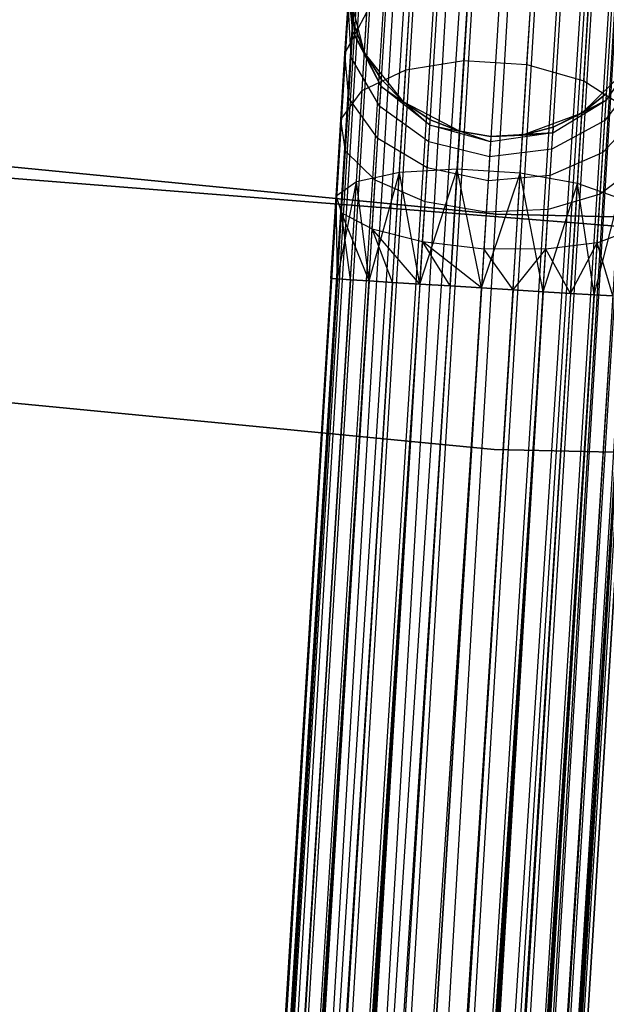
# Model space of a CAD drawing. Extents: x -189 to 189, y -189 to 189.
# Tile 86 of 256: x -6.86 to -2.99, y -67.06 to -60.56. Entities that reach past the tile are written whole.
import ezdxf

# ---------------------------------------------------------------- set-up
doc = ezdxf.new("R2010")
doc.units = 0
doc.header["$LTSCALE"] = 25.4
doc.layers.get('0').update_dxf_attribs({"linetype": 'CONTINUOUS'})

# ---------------------------------------------------------------- blocks, each defined once
blk = doc.blocks.new('CAMELEON-KENAI-C-12244_STL')
at = {"color": 0}
for p, q in [((-11.3337, -168.1087, -9.3955), (-3.6237, -43.1046, -9.3955)), ((-11.3337, -168.1087, -9.3955), (-3.6237, -43.1046, -9.3955)), ((-11.3337, -168.1087, -9.3955), (-3.5803, -43.1073, -9.191)), ((-11.3337, -168.1087, -9.3955), (-3.5803, -43.1073, -9.191)), ((-11.2903, -168.1114, -9.809), (-3.6237, -43.1046, -9.6045)), ((-11.2903, -168.1114, -9.809), (-3.6237, -43.1046, -9.3955)), ((-11.2903, -168.1114, -9.809), (-3.6237, -43.1046, -9.6045)), ((-11.2903, -168.1114, -9.809), (-3.6237, -43.1046, -9.3955)), ((-11.2903, -168.1114, -9.809), (-3.5803, -43.1073, -9.809)), ((-11.2903, -168.1114, -9.809), (-3.5803, -43.1073, -9.809)), ((-11.2055, -168.1166, -9), (-3.5803, -43.1073, -9.191)), ((-11.2055, -168.1166, -9), (-3.5803, -43.1073, -9.191)), ((-11.2055, -168.1166, -9), (-3.4955, -43.1125, -9)), ((-11.2055, -168.1166, -9), (-3.4955, -43.1125, -9)), ((-3.3728, -43.1201, -8.8309), (-11.2055, -168.1166, -9)), ((-3.3728, -43.1201, -8.8309), (-11.2055, -168.1166, -9)), ((-11.0828, -168.1242, -10.1691), (-3.5803, -43.1073, -9.809)), ((-11.0828, -168.1242, -10.1691), (-3.5803, -43.1073, -9.809)), ((-11.0828, -168.1242, -10.1691), (-3.4955, -43.1125, -10)), ((-11.0828, -168.1242, -10.1691), (-3.4955, -43.1125, -10)), ((-11.0828, -168.1242, -10.1691), (-3.3728, -43.1201, -10.1691)), ((-11.0828, -168.1242, -10.1691), (-3.3728, -43.1201, -10.1691)), ((-10.747, -168.1449, -10.4135), (-3.3728, -43.1201, -10.1691)), ((-10.747, -168.1449, -10.4135), (-3.3728, -43.1201, -10.1691)), ((-3.2178, -43.1297, -8.691), (-11.2055, -168.1166, -9)), ((-3.2178, -43.1297, -8.691), (-11.2055, -168.1166, -9)), ((-10.9277, -168.1338, -8.691), (-3.2178, -43.1297, -8.691)), ((-10.9277, -168.1338, -8.691), (-3.2178, -43.1297, -8.691)), ((-3.0371, -43.1408, -8.5864), (-10.9277, -168.1338, -8.691)), ((-3.0371, -43.1408, -8.5864), (-10.9277, -168.1338, -8.691)), ((-2.8386, -43.153, -8.5219), (-10.9277, -168.1338, -8.691)), ((-2.8386, -43.153, -8.5219), (-10.9277, -168.1338, -8.691)), ((-10.747, -168.1449, -10.4135), (-3.2178, -43.1297, -10.309)), ((-10.747, -168.1449, -10.4135), (-3.2178, -43.1297, -10.309)), ((-10.747, -168.1449, -10.4135), (-3.0371, -43.1408, -10.4135)), ((-10.747, -168.1449, -10.4135), (-3.0371, -43.1408, -10.4135)), ((-2.8386, -43.153, -8.5219), (-10.5486, -168.1572, -8.5219)), ((-2.8386, -43.153, -8.5219), (-10.5486, -168.1572, -8.5219)), ((-3.0371, -43.1408, -10.4135), (-10.3411, -168.1699, -10.5)), ((-3.0371, -43.1408, -10.4135), (-10.3411, -168.1699, -10.5)), ((-2.8386, -43.153, -10.4781), (-10.3411, -168.1699, -10.5)), ((-2.8386, -43.153, -10.4781), (-10.3411, -168.1699, -10.5)), ((-2.6311, -43.1658, -8.5), (-10.3411, -168.1699, -8.5)), ((-2.6311, -43.1658, -8.5), (-10.3411, -168.1699, -8.5)), ((-2.6311, -43.1658, -10.5), (-10.3411, -168.1699, -10.5)), ((-2.6311, -43.1658, -10.5), (-10.3411, -168.1699, -10.5)), ((-10.1336, -168.1827, -8.5219), (-2.4236, -43.1786, -8.5219)), ((-10.1336, -168.1827, -8.5219), (-2.4236, -43.1786, -8.5219)), ((-2.2251, -43.1909, -8.5864), (-10.1336, -168.1827, -8.5219)), ((-2.2251, -43.1909, -8.5864), (-10.1336, -168.1827, -8.5219)), ((-2.6311, -43.1658, -10.5), (-9.9351, -168.195, -10.4135)), ((-2.6311, -43.1658, -10.5), (-9.9351, -168.195, -10.4135)), ((-2.4236, -43.1786, -10.4781), (-9.9351, -168.195, -10.4135)), ((-2.4236, -43.1786, -10.4781), (-9.9351, -168.195, -10.4135)), ((-9.9351, -168.195, -10.4135), (-2.2251, -43.1909, -10.4135)), ((-9.9351, -168.195, -10.4135), (-2.2251, -43.1909, -10.4135)), ((-2.0444, -43.202, -8.691), (-10.1336, -168.1827, -8.5219)), ((-2.0444, -43.202, -8.691), (-10.1336, -168.1827, -8.5219)), ((-9.9351, -168.195, -10.4135), (-2.0444, -43.202, -10.309)), ((-9.9351, -168.195, -10.4135), (-2.0444, -43.202, -10.309)), ((-2.0444, -43.202, -8.691), (-9.7544, -168.2061, -8.691)), ((-2.0444, -43.202, -8.691), (-9.7544, -168.2061, -8.691)), ((-1.8894, -43.2116, -8.8309), (-9.7544, -168.2061, -8.691)), ((-1.8894, -43.2116, -8.8309), (-9.7544, -168.2061, -8.691)), ((-9.5993, -168.2157, -10.1691), (-2.0444, -43.202, -10.309)), ((-9.5993, -168.2157, -10.1691), (-2.0444, -43.202, -10.309)), ((-9.5993, -168.2157, -10.1691), (-1.8894, -43.2116, -10.1691)), ((-9.5993, -168.2157, -10.1691), (-1.8894, -43.2116, -10.1691)), ((-1.8894, -43.2116, -8.8309), (-9.4767, -168.2233, -9)), ((-1.8894, -43.2116, -8.8309), (-9.4767, -168.2233, -9)), ((-1.7667, -43.2192, -9), (-9.4767, -168.2233, -9)), ((-1.7667, -43.2192, -9), (-9.4767, -168.2233, -9)), ((-9.4767, -168.2233, -9), (-1.6818, -43.2244, -9.191)), ((-9.4767, -168.2233, -9), (-1.6818, -43.2244, -9.191)), ((-9.4767, -168.2233, -9), (-1.6385, -43.2271, -9.3955)), ((-9.4767, -168.2233, -9), (-1.6385, -43.2271, -9.3955)), ((-9.3918, -168.2285, -9.809), (-1.8894, -43.2116, -10.1691)), ((-9.3918, -168.2285, -9.809), (-1.8894, -43.2116, -10.1691)), ((-9.3918, -168.2285, -9.809), (-1.7667, -43.2192, -10)), ((-9.3918, -168.2285, -9.809), (-1.7667, -43.2192, -10)), ((-9.3918, -168.2285, -9.809), (-1.6818, -43.2244, -9.809)), ((-9.3918, -168.2285, -9.809), (-1.6818, -43.2244, -9.809)), ((-9.3484, -168.2312, -9.3955), (-1.6818, -43.2244, -9.809)), ((-9.3484, -168.2312, -9.3955), (-1.6818, -43.2244, -9.809)), ((-9.3484, -168.2312, -9.3955), (-1.6385, -43.2271, -9.3955)), ((-9.3484, -168.2312, -9.3955), (-1.6385, -43.2271, -9.6045)), ((-9.3484, -168.2312, -9.3955), (-1.6385, -43.2271, -9.3955)), ((-9.3484, -168.2312, -9.3955), (-1.6385, -43.2271, -9.6045)), ((-4.6618, -60.6406, -161.0623), (-4.6806, -60.2392, -160.9553)), ((-4.6618, -60.6406, -161.0623), (-4.6806, -60.2392, -160.9553)), ((-3.9289, -60.8304, -158.9209), (-3.8909, -60.2148, -159.3941)), ((-3.9289, -60.8304, -158.9209), (-3.8909, -60.2148, -159.3941)), ((-3.5139, -60.856, -158.9209), (-3.4759, -60.2403, -159.3941)), ((-3.5139, -60.856, -158.9209), (-3.4759, -60.2403, -159.3941)), ((-4.3133, -60.8914, -159.0673), (-4.2775, -60.3107, -159.5137)), ((-4.3133, -60.8914, -159.0673), (-4.2775, -60.3107, -159.5137)), ((-4.5851, -60.779, -167), (-4.689, -60.3763, -167)), ((-4.6618, -60.6406, -161.0623), (-4.689, -60.3763, -161.5)), ((-4.689, -60.3763, -161.5), (-4.6582, -60.5831, -161.5)), ((-4.6618, -60.6406, -161.0623), (-4.689, -60.3763, -161.5)), ((-4.6582, -60.5831, -161.5), (-4.689, -60.3763, -167)), ((-4.5851, -60.779, -167), (-4.689, -60.3763, -167)), ((-4.6582, -60.5831, -161.5), (-4.689, -60.3763, -167)), ((-4.689, -60.3763, -161.5), (-4.6582, -60.5831, -161.5)), ((-3.1399, -60.9638, -159.0673), (-3.1041, -60.3831, -159.5137)), ((-3.1399, -60.9638, -159.0673), (-3.1041, -60.3831, -159.5137)), ((-4.7141, -60.7829, -160.0119), (-4.6935, -60.4491, -160.4477)), ((-4.7141, -60.7829, -160.0119), (-4.6935, -60.4491, -160.4477)), ((-4.6722, -60.8092, -160.6545), (-4.6935, -60.4491, -160.4477)), ((-4.6722, -60.8092, -160.6545), (-4.6935, -60.4491, -160.4477)), ((-4.7141, -60.7829, -160.0119), (-4.5686, -60.5117, -159.7322)), ((-4.7141, -60.7829, -160.0119), (-4.5686, -60.5117, -159.7322)), ((-4.6005, -61.0285, -159.3349), (-4.5686, -60.5117, -159.7322)), ((-4.6005, -61.0285, -159.3349), (-4.5686, -60.5117, -159.7322)), ((-4.6618, -60.6406, -161.0623), (-4.6582, -60.5831, -161.5)), ((-4.6618, -60.6406, -161.0623), (-4.6582, -60.5831, -161.5)), ((-4.6582, -60.5831, -161.5), (-4.5851, -60.779, -161.5)), ((-4.5851, -60.779, -167), (-4.6582, -60.5831, -161.5)), ((-4.6582, -60.5831, -161.5), (-4.5851, -60.779, -161.5)), ((-4.5851, -60.779, -167), (-4.6582, -60.5831, -161.5)), ((-4.6722, -60.8092, -160.6545), (-4.6618, -60.6406, -161.0623)), ((-4.6722, -60.8092, -160.6545), (-4.6618, -60.6406, -161.0623)), ((-4.4757, -61.0006, -161.1555), (-4.6618, -60.6406, -161.0623)), ((-4.6618, -60.6406, -161.0623), (-4.5851, -60.779, -161.5)), ((-4.6618, -60.6406, -161.0623), (-4.5851, -60.779, -161.5)), ((-4.4757, -61.0006, -161.1555), (-4.6618, -60.6406, -161.0623)), ((-4.7409, -61.2179, -159.6774), (-4.7141, -60.7829, -160.0119)), ((-4.7409, -61.2179, -159.6774), (-4.7141, -60.7829, -160.0119)), ((-4.6887, -61.0774, -160.3043), (-4.7141, -60.7829, -160.0119)), ((-4.6887, -61.0774, -160.3043), (-4.7141, -60.7829, -160.0119)), ((-4.3264, -61.1045, -167), (-4.5851, -60.779, -167)), ((-4.4757, -61.0006, -161.1555), (-4.5851, -60.779, -161.5)), ((-4.5851, -60.779, -161.5), (-4.4729, -60.9553, -161.5)), ((-4.4757, -61.0006, -161.1555), (-4.5851, -60.779, -161.5)), ((-4.4729, -60.9553, -161.5), (-4.5851, -60.779, -167)), ((-4.3264, -61.1045, -167), (-4.5851, -60.779, -167)), ((-4.4729, -60.9553, -161.5), (-4.5851, -60.779, -167)), ((-4.5851, -60.779, -161.5), (-4.4729, -60.9553, -161.5)), ((-4.5851, -60.779, -161.5), (-4.5851, -60.779, -167)), ((-4.5851, -60.779, -161.5), (-4.5851, -60.779, -167)), ((-2.7633, -60.7577, -161.0623), (-2.9922, -61.0921, -161.1555)), ((-2.7633, -60.7577, -161.0623), (-2.9922, -61.0921, -161.1555)), ((-4.6887, -61.0774, -160.3043), (-4.6722, -60.8092, -160.6545)), ((-4.6887, -61.0774, -160.3043), (-4.6722, -60.8092, -160.6545)), ((-4.4838, -61.1333, -160.8346), (-4.6722, -60.8092, -160.6545)), ((-4.4838, -61.1333, -160.8346), (-4.6722, -60.8092, -160.6545)), ((-4.3133, -60.8914, -159.0673), (-3.9289, -60.8304, -158.9209)), ((-4.3133, -60.8914, -159.0673), (-3.9289, -60.8304, -158.9209)), ((-3.9731, -61.5473, -158.6233), (-3.9289, -60.8304, -158.9209)), ((-3.9731, -61.5473, -158.6233), (-3.9289, -60.8304, -158.9209)), ((-3.9289, -60.8304, -158.9209), (-3.5139, -60.856, -158.9209)), ((-3.9289, -60.8304, -158.9209), (-3.5139, -60.856, -158.9209)), ((-3.5581, -61.5729, -158.6233), (-3.5139, -60.856, -158.9209)), ((-3.5581, -61.5729, -158.6233), (-3.5139, -60.856, -158.9209)), ((-3.5139, -60.856, -158.9209), (-3.1399, -60.9638, -159.0673)), ((-3.5139, -60.856, -158.9209), (-3.1399, -60.9638, -159.0673)), ((-4.6005, -61.0285, -159.3349), (-4.3133, -60.8914, -159.0673)), ((-4.6005, -61.0285, -159.3349), (-4.3133, -60.8914, -159.0673)), ((-4.355, -61.5676, -158.7867), (-4.3133, -60.8914, -159.0673)), ((-4.355, -61.5676, -158.7867), (-4.3133, -60.8914, -159.0673)), ((-2.8563, -60.8856, -167), (-3.1531, -61.1769, -167)), ((-2.8563, -60.8856, -167), (-3.1531, -61.1769, -167)), ((-2.7737, -60.9263, -160.6545), (-3.0004, -61.2248, -160.8346)), ((-2.7737, -60.9263, -160.6545), (-3.0004, -61.2248, -160.8346)), ((-4.4757, -61.0006, -161.1555), (-4.4729, -60.9553, -161.5)), ((-4.4757, -61.0006, -161.1555), (-4.4729, -60.9553, -161.5)), ((-4.4729, -60.9553, -161.5), (-4.3264, -61.1045, -161.5)), ((-4.3264, -61.1045, -167), (-4.4729, -60.9553, -161.5)), ((-4.4729, -60.9553, -161.5), (-4.3264, -61.1045, -161.5)), ((-4.3264, -61.1045, -167), (-4.4729, -60.9553, -161.5)), ((-3.1816, -61.64, -158.7867), (-3.1399, -60.9638, -159.0673)), ((-3.1816, -61.64, -158.7867), (-3.1399, -60.9638, -159.0673)), ((-3.1399, -60.9638, -159.0673), (-2.8717, -61.1351, -159.3349)), ((-3.1399, -60.9638, -159.0673), (-2.8717, -61.1351, -159.3349)), ((-4.7409, -61.2179, -159.6774), (-4.6005, -61.0285, -159.3349)), ((-4.7409, -61.2179, -159.6774), (-4.6005, -61.0285, -159.3349)), ((-4.6376, -61.6303, -159.0852), (-4.6005, -61.0285, -159.3349)), ((-4.6376, -61.6303, -159.0852), (-4.6005, -61.0285, -159.3349)), ((-4.4838, -61.1333, -160.8346), (-4.4757, -61.0006, -161.1555)), ((-4.4838, -61.1333, -160.8346), (-4.4757, -61.0006, -161.1555)), ((-4.1544, -61.2569, -161.2188), (-4.4757, -61.0006, -161.1555)), ((-4.4757, -61.0006, -161.1555), (-4.3264, -61.1045, -161.5)), ((-4.4757, -61.0006, -161.1555), (-4.3264, -61.1045, -161.5)), ((-4.1544, -61.2569, -161.2188), (-4.4757, -61.0006, -161.1555)), ((-3.1531, -61.1769, -161.5), (-2.9894, -61.0468, -161.5)), ((-2.9894, -61.0468, -161.5), (-3.1531, -61.1769, -167)), ((-2.9894, -61.0468, -161.5), (-3.1531, -61.1769, -167)), ((-3.1531, -61.1769, -161.5), (-2.9894, -61.0468, -161.5)), ((-2.9922, -61.0921, -161.1555), (-2.9894, -61.0468, -161.5)), ((-2.9922, -61.0921, -161.1555), (-2.9894, -61.0468, -161.5)), ((-4.7103, -61.427, -160.0356), (-4.6887, -61.0774, -160.3043)), ((-4.7103, -61.427, -160.0356), (-4.6887, -61.0774, -160.3043)), ((-4.4969, -61.3444, -160.5589), (-4.6887, -61.0774, -160.3043)), ((-4.4969, -61.3444, -160.5589), (-4.6887, -61.0774, -160.3043)), ((-3.9577, -61.2967, -167), (-4.3264, -61.1045, -167)), ((-4.1544, -61.2569, -161.2188), (-4.3264, -61.1045, -161.5)), ((-4.3264, -61.1045, -161.5), (-4.1521, -61.22, -161.5)), ((-4.1544, -61.2569, -161.2188), (-4.3264, -61.1045, -161.5)), ((-4.1521, -61.22, -161.5), (-4.3264, -61.1045, -167)), ((-3.9577, -61.2967, -167), (-4.3264, -61.1045, -167)), ((-4.1521, -61.22, -161.5), (-4.3264, -61.1045, -167)), ((-4.3264, -61.1045, -161.5), (-4.1521, -61.22, -161.5)), ((-4.3264, -61.1045, -161.5), (-4.3264, -61.1045, -167)), ((-4.3264, -61.1045, -161.5), (-4.3264, -61.1045, -167)), ((-3.3425, -61.307, -161.2188), (-2.9922, -61.0921, -161.1555)), ((-3.3425, -61.307, -161.2188), (-2.9922, -61.0921, -161.1555)), ((-3.3402, -61.2701, -161.5), (-2.9922, -61.0921, -161.1555)), ((-3.3402, -61.2701, -161.5), (-2.9922, -61.0921, -161.1555)), ((-3.1531, -61.1769, -161.5), (-2.9922, -61.0921, -161.1555)), ((-3.1531, -61.1769, -161.5), (-2.9922, -61.0921, -161.1555)), ((-3.0004, -61.2248, -160.8346), (-2.9922, -61.0921, -161.1555)), ((-3.0004, -61.2248, -160.8346), (-2.9922, -61.0921, -161.1555)), ((-4.4969, -61.3444, -160.5589), (-4.4838, -61.1333, -160.8346)), ((-4.4969, -61.3444, -160.5589), (-4.4838, -61.1333, -160.8346)), ((-4.1611, -61.3653, -160.9568), (-4.4838, -61.1333, -160.8346)), ((-4.1611, -61.3653, -160.9568), (-4.4838, -61.1333, -160.8346)), ((-3.1531, -61.1769, -167), (-3.5426, -61.3223, -167)), ((-3.1531, -61.1769, -167), (-3.5426, -61.3223, -167)), ((-3.3402, -61.2701, -161.5), (-3.1531, -61.1769, -161.5)), ((-3.1531, -61.1769, -167), (-3.3402, -61.2701, -161.5)), ((-3.3402, -61.2701, -161.5), (-3.1531, -61.1769, -161.5)), ((-3.1531, -61.1769, -167), (-3.3402, -61.2701, -161.5)), ((-3.1531, -61.1769, -161.5), (-3.1531, -61.1769, -167)), ((-3.1531, -61.1769, -161.5), (-3.1531, -61.1769, -167)), ((-4.7722, -61.7245, -159.4672), (-4.7409, -61.2179, -159.6774)), ((-4.7722, -61.7245, -159.4672), (-4.7409, -61.2179, -159.6774)), ((-4.7103, -61.427, -160.0356), (-4.7409, -61.2179, -159.6774)), ((-4.7103, -61.427, -160.0356), (-4.7409, -61.2179, -159.6774)), ((-4.1544, -61.2569, -161.2188), (-4.1521, -61.22, -161.5)), ((-4.1544, -61.2569, -161.2188), (-4.1521, -61.22, -161.5)), ((-4.1521, -61.22, -161.5), (-3.9577, -61.2967, -161.5)), ((-3.9577, -61.2967, -167), (-4.1521, -61.22, -161.5)), ((-4.1521, -61.22, -161.5), (-3.9577, -61.2967, -161.5)), ((-3.9577, -61.2967, -167), (-4.1521, -61.22, -161.5)), ((-3.0004, -61.2248, -160.8346), (-3.3492, -61.4154, -160.9568)), ((-3.0004, -61.2248, -160.8346), (-3.3492, -61.4154, -160.9568)), ((-2.7902, -61.1945, -160.3043), (-3.0134, -61.4359, -160.5589)), ((-2.7902, -61.1945, -160.3043), (-3.0134, -61.4359, -160.5589)), ((-3.0134, -61.4359, -160.5589), (-3.0004, -61.2248, -160.8346)), ((-3.0134, -61.4359, -160.5589), (-3.0004, -61.2248, -160.8346)), ((-4.1611, -61.3653, -160.9568), (-4.1544, -61.2569, -161.2188)), ((-4.1611, -61.3653, -160.9568), (-4.1544, -61.2569, -161.2188)), ((-3.7536, -61.3653, -161.2412), (-4.1544, -61.2569, -161.2188)), ((-4.1544, -61.2569, -161.2188), (-3.9577, -61.2967, -161.5)), ((-4.1544, -61.2569, -161.2188), (-3.9577, -61.2967, -161.5)), ((-3.7536, -61.3653, -161.2412), (-4.1544, -61.2569, -161.2188)), ((-3.7515, -61.3313, -167), (-3.9577, -61.2967, -167)), ((-3.7536, -61.3653, -161.2412), (-3.9577, -61.2967, -161.5)), ((-3.9577, -61.2967, -161.5), (-3.7515, -61.3313, -161.5)), ((-3.7536, -61.3653, -161.2412), (-3.9577, -61.2967, -161.5)), ((-3.9577, -61.2967, -161.5), (-3.7515, -61.3313, -161.5)), ((-3.9577, -61.2967, -161.5), (-3.9577, -61.2967, -167)), ((-3.7515, -61.3313, -167), (-3.9577, -61.2967, -167)), ((-3.9577, -61.2967, -161.5), (-3.9577, -61.2967, -167)), ((-3.3425, -61.307, -161.2188), (-3.7536, -61.3653, -161.2412)), ((-3.3425, -61.307, -161.2188), (-3.7536, -61.3653, -161.2412)), ((-3.3425, -61.307, -161.2188), (-3.7515, -61.3313, -161.5)), ((-3.3425, -61.307, -161.2188), (-3.7515, -61.3313, -161.5)), ((-3.5426, -61.3223, -161.5), (-3.3402, -61.2701, -161.5)), ((-3.3402, -61.2701, -161.5), (-3.5426, -61.3223, -167)), ((-3.3402, -61.2701, -161.5), (-3.5426, -61.3223, -167)), ((-3.5426, -61.3223, -161.5), (-3.3402, -61.2701, -161.5)), ((-3.5426, -61.3223, -161.5), (-3.3425, -61.307, -161.2188)), ((-3.5426, -61.3223, -161.5), (-3.3425, -61.307, -161.2188)), ((-3.3492, -61.4154, -160.9568), (-3.3425, -61.307, -161.2188)), ((-3.3492, -61.4154, -160.9568), (-3.3425, -61.307, -161.2188)), ((-3.3402, -61.2701, -161.5), (-3.3425, -61.307, -161.2188)), ((-3.3402, -61.2701, -161.5), (-3.3425, -61.307, -161.2188)), ((-4.5138, -61.6195, -160.3474), (-4.4969, -61.3444, -160.5589)), ((-4.5138, -61.6195, -160.3474), (-4.4969, -61.3444, -160.5589)), ((-4.1717, -61.5376, -160.7318), (-4.4969, -61.3444, -160.5589)), ((-4.1717, -61.5376, -160.7318), (-4.4969, -61.3444, -160.5589)), ((-4.1717, -61.5376, -160.7318), (-4.1611, -61.3653, -160.9568)), ((-4.1717, -61.5376, -160.7318), (-4.1611, -61.3653, -160.9568)), ((-3.7597, -61.465, -161), (-4.1611, -61.3653, -160.9568)), ((-3.7597, -61.465, -161), (-4.1611, -61.3653, -160.9568)), ((-3.7536, -61.3653, -161.2412), (-3.7597, -61.465, -161)), ((-3.7536, -61.3653, -161.2412), (-3.7597, -61.465, -161)), ((-3.7515, -61.3313, -161.5), (-3.7536, -61.3653, -161.2412)), ((-3.7515, -61.3313, -161.5), (-3.7536, -61.3653, -161.2412)), ((-3.5426, -61.3223, -167), (-3.7515, -61.3313, -167)), ((-3.7515, -61.3313, -161.5), (-3.5426, -61.3223, -161.5)), ((-3.7515, -61.3313, -161.5), (-3.5426, -61.3223, -161.5)), ((-3.5426, -61.3223, -167), (-3.7515, -61.3313, -167)), ((-3.7515, -61.3313, -161.5), (-3.7515, -61.3313, -167)), ((-3.7515, -61.3313, -161.5), (-3.7515, -61.3313, -167)), ((-3.5426, -61.3223, -161.5), (-3.5426, -61.3223, -167)), ((-3.5426, -61.3223, -161.5), (-3.5426, -61.3223, -167)), ((-3.7156, -61.8437, -167), (-8.3263, -61.3919, -167)), ((-8.3263, -61.3919, -168), (-3.7156, -61.8437, -168)), ((-3.7156, -61.8437, -167), (-8.3263, -61.3919, -167)), ((-8.3263, -61.3919, -168), (-3.7156, -61.8437, -168)), ((-4.7354, -61.834, -159.8666), (-4.7103, -61.427, -160.0356)), ((-4.7354, -61.834, -159.8666), (-4.7103, -61.427, -160.0356)), ((-4.5138, -61.6195, -160.3474), (-4.7103, -61.427, -160.0356)), ((-4.5138, -61.6195, -160.3474), (-4.7103, -61.427, -160.0356)), ((-3.3492, -61.4154, -160.9568), (-3.7597, -61.465, -161)), ((-3.3492, -61.4154, -160.9568), (-3.7597, -61.465, -161)), ((-3.3598, -61.5877, -160.7318), (-3.3492, -61.4154, -160.9568)), ((-3.3598, -61.5877, -160.7318), (-3.3492, -61.4154, -160.9568)), ((-3.0134, -61.4359, -160.5589), (-3.3598, -61.5877, -160.7318)), ((-3.0134, -61.4359, -160.5589), (-3.3598, -61.5877, -160.7318)), ((-3.0304, -61.711, -160.3474), (-3.0134, -61.4359, -160.5589)), ((-3.0304, -61.711, -160.3474), (-3.0134, -61.4359, -160.5589)), ((-3.7597, -61.465, -161), (-3.7695, -61.6237, -160.7929)), ((-3.7597, -61.465, -161), (-3.7695, -61.6237, -160.7929)), ((-4.355, -61.5676, -158.7867), (-4.6376, -61.6303, -159.0852)), ((-4.355, -61.5676, -158.7867), (-4.6376, -61.6303, -159.0852)), ((-4.5548, -62.2837, -158.8309), (-4.355, -61.5676, -158.7867)), ((-4.5548, -62.2837, -158.8309), (-4.355, -61.5676, -158.7867)), ((-4.3997, -62.2932, -158.691), (-4.355, -61.5676, -158.7867)), ((-4.3997, -62.2932, -158.691), (-4.355, -61.5676, -158.7867)), ((-3.9731, -61.5473, -158.6233), (-4.355, -61.5676, -158.7867)), ((-3.9731, -61.5473, -158.6233), (-4.355, -61.5676, -158.7867)), ((-4.219, -62.3044, -158.5865), (-4.355, -61.5676, -158.7867)), ((-4.219, -62.3044, -158.5865), (-4.355, -61.5676, -158.7867)), ((-4.219, -62.3044, -158.5865), (-3.9731, -61.5473, -158.6233)), ((-4.219, -62.3044, -158.5865), (-3.9731, -61.5473, -158.6233)), ((-4.1856, -61.7622, -160.5591), (-4.1717, -61.5376, -160.7318)), ((-4.1856, -61.7622, -160.5591), (-4.1717, -61.5376, -160.7318)), ((-3.7695, -61.6237, -160.7929), (-4.1717, -61.5376, -160.7318)), ((-3.7695, -61.6237, -160.7929), (-4.1717, -61.5376, -160.7318)), ((-4.0206, -62.3166, -158.5219), (-3.9731, -61.5473, -158.6233)), ((-4.0206, -62.3166, -158.5219), (-3.9731, -61.5473, -158.6233)), ((-3.8131, -62.3294, -158.5), (-3.9731, -61.5473, -158.6233)), ((-3.8131, -62.3294, -158.5), (-3.9731, -61.5473, -158.6233)), ((-3.5581, -61.5729, -158.6233), (-3.9731, -61.5473, -158.6233)), ((-3.5581, -61.5729, -158.6233), (-3.9731, -61.5473, -158.6233)), ((-3.8131, -62.3294, -158.5), (-3.5581, -61.5729, -158.6233)), ((-3.8131, -62.3294, -158.5), (-3.5581, -61.5729, -158.6233)), ((-3.6055, -62.3422, -158.5219), (-3.5581, -61.5729, -158.6233)), ((-3.6055, -62.3422, -158.5219), (-3.5581, -61.5729, -158.6233)), ((-3.4071, -62.3545, -158.5865), (-3.5581, -61.5729, -158.6233)), ((-3.4071, -62.3545, -158.5865), (-3.5581, -61.5729, -158.6233)), ((-3.1816, -61.64, -158.7867), (-3.5581, -61.5729, -158.6233)), ((-3.1816, -61.64, -158.7867), (-3.5581, -61.5729, -158.6233)), ((-2.8118, -61.5441, -160.0356), (-3.0304, -61.711, -160.3474)), ((-2.8118, -61.5441, -160.0356), (-3.0304, -61.711, -160.3474)), ((-2.5251, -61.954, -160.5), (-7.2029, -61.5845, -160.5)), ((-7.2029, -61.5845, -170), (-2.5251, -61.954, -170)), ((-7.2029, -61.5845, -170), (-2.5251, -61.954, -170)), ((-2.5251, -61.954, -160.5), (-7.2029, -61.5845, -160.5)), ((-4.6376, -61.6303, -159.0852), (-4.7722, -61.7245, -159.4672)), ((-4.6376, -61.6303, -159.0852), (-4.7722, -61.7245, -159.4672)), ((-4.7623, -62.2709, -159.191), (-4.6376, -61.6303, -159.0852)), ((-4.7623, -62.2709, -159.191), (-4.6376, -61.6303, -159.0852)), ((-4.6774, -62.2761, -159), (-4.6376, -61.6303, -159.0852)), ((-4.6774, -62.2761, -159), (-4.6376, -61.6303, -159.0852)), ((-4.5548, -62.2837, -158.8309), (-4.6376, -61.6303, -159.0852)), ((-4.5548, -62.2837, -158.8309), (-4.6376, -61.6303, -159.0852)), ((-4.5336, -61.9399, -160.2145), (-4.5138, -61.6195, -160.3474)), ((-4.5336, -61.9399, -160.2145), (-4.5138, -61.6195, -160.3474)), ((-4.1856, -61.7622, -160.5591), (-4.5138, -61.6195, -160.3474)), ((-4.1856, -61.7622, -160.5591), (-4.5138, -61.6195, -160.3474)), ((-3.7695, -61.6237, -160.7929), (-3.7823, -61.8304, -160.634)), ((-3.7695, -61.6237, -160.7929), (-3.7823, -61.8304, -160.634)), ((-3.3598, -61.5877, -160.7318), (-3.7695, -61.6237, -160.7929)), ((-3.3598, -61.5877, -160.7318), (-3.7695, -61.6237, -160.7929)), ((-3.4071, -62.3545, -158.5865), (-3.1816, -61.64, -158.7867)), ((-3.4071, -62.3545, -158.5865), (-3.1816, -61.64, -158.7867)), ((-3.3737, -61.8123, -160.5591), (-3.3598, -61.5877, -160.7318)), ((-3.3737, -61.8123, -160.5591), (-3.3598, -61.5877, -160.7318)), ((-3.2264, -62.3656, -158.691), (-3.1816, -61.64, -158.7867)), ((-3.2264, -62.3656, -158.691), (-3.1816, -61.64, -158.7867)), ((-3.0713, -62.3752, -158.8309), (-3.1816, -61.64, -158.7867)), ((-3.0713, -62.3752, -158.8309), (-3.1816, -61.64, -158.7867)), ((-2.9088, -61.7369, -159.0852), (-3.1816, -61.64, -158.7867)), ((-2.9088, -61.7369, -159.0852), (-3.1816, -61.64, -158.7867)), ((-4.8057, -62.2682, -159.3955), (-4.7722, -61.7245, -159.4672)), ((-4.8057, -62.2682, -159.6045), (-4.7722, -61.7245, -159.4672)), ((-4.8057, -62.2682, -159.6045), (-4.7722, -61.7245, -159.4672)), ((-4.8057, -62.2682, -159.3955), (-4.7722, -61.7245, -159.4672)), ((-4.7623, -62.2709, -159.809), (-4.7722, -61.7245, -159.4672)), ((-4.7722, -61.7245, -159.4672), (-4.7354, -61.834, -159.8666)), ((-4.7623, -62.2709, -159.809), (-4.7722, -61.7245, -159.4672)), ((-4.7623, -62.2709, -159.191), (-4.7722, -61.7245, -159.4672)), ((-4.7623, -62.2709, -159.191), (-4.7722, -61.7245, -159.4672)), ((-4.7722, -61.7245, -159.4672), (-4.7354, -61.834, -159.8666)), ((-4.2017, -62.0237, -160.4506), (-4.1856, -61.7622, -160.5591)), ((-4.2017, -62.0237, -160.4506), (-4.1856, -61.7622, -160.5591)), ((-3.7823, -61.8304, -160.634), (-4.1856, -61.7622, -160.5591)), ((-3.7823, -61.8304, -160.634), (-4.1856, -61.7622, -160.5591)), ((-3.0304, -61.711, -160.3474), (-3.3737, -61.8123, -160.5591)), ((-3.0304, -61.711, -160.3474), (-3.3737, -61.8123, -160.5591)), ((-3.0713, -62.3752, -158.8309), (-2.9088, -61.7369, -159.0852)), ((-3.0713, -62.3752, -158.8309), (-2.9088, -61.7369, -159.0852)), ((-3.0501, -62.0314, -160.2145), (-3.0304, -61.711, -160.3474)), ((-3.0501, -62.0314, -160.2145), (-3.0304, -61.711, -160.3474)), ((-4.7623, -62.2709, -159.809), (-4.7354, -61.834, -159.8666)), ((-4.7623, -62.2709, -159.809), (-4.7354, -61.834, -159.8666)), ((-4.5548, -62.2837, -160.1691), (-4.7354, -61.834, -159.8666)), ((-4.7354, -61.834, -159.8666), (-4.5336, -61.9399, -160.2145)), ((-4.6774, -62.2761, -160), (-4.7354, -61.834, -159.8666)), ((-4.5548, -62.2837, -160.1691), (-4.7354, -61.834, -159.8666)), ((-4.6774, -62.2761, -160), (-4.7354, -61.834, -159.8666)), ((-4.7354, -61.834, -159.8666), (-4.5336, -61.9399, -160.2145)), ((-3.7823, -61.8304, -160.634), (-3.7971, -62.0711, -160.5341)), ((-3.7823, -61.8304, -160.634), (-3.7971, -62.0711, -160.5341)), ((-3.3737, -61.8123, -160.5591), (-3.7823, -61.8304, -160.634)), ((-3.3737, -61.8123, -160.5591), (-3.7823, -61.8304, -160.634)), ((-3.3898, -62.0738, -160.4506), (-3.3737, -61.8123, -160.5591)), ((-3.3898, -62.0738, -160.4506), (-3.3737, -61.8123, -160.5591)), ((0.9159, -61.9496, -167), (-3.7156, -61.8437, -167)), ((-3.7156, -61.8437, -167), (-3.7156, -61.8437, -168)), ((-3.7156, -61.8437, -168), (0.9159, -61.9496, -168)), ((-3.7156, -61.8437, -167), (-3.7156, -61.8437, -168)), ((0.9159, -61.9496, -167), (-3.7156, -61.8437, -167)), ((-3.7156, -61.8437, -168), (0.9159, -61.9496, -168)), ((-4.5548, -62.2837, -160.1691), (-4.5336, -61.9399, -160.2145)), ((-4.5548, -62.2837, -160.1691), (-4.5336, -61.9399, -160.2145)), ((-4.219, -62.3044, -160.4135), (-4.5336, -61.9399, -160.2145)), ((-4.5336, -61.9399, -160.2145), (-4.2017, -62.0237, -160.4506)), ((-4.3997, -62.2932, -160.309), (-4.5336, -61.9399, -160.2145)), ((-4.219, -62.3044, -160.4135), (-4.5336, -61.9399, -160.2145)), ((-4.3997, -62.2932, -160.309), (-4.5336, -61.9399, -160.2145)), ((-4.5336, -61.9399, -160.2145), (-4.2017, -62.0237, -160.4506)), ((-3.0501, -62.0314, -160.2145), (-2.8369, -61.9511, -159.8666)), ((-3.0501, -62.0314, -160.2145), (-2.8369, -61.9511, -159.8666)), ((-4.219, -62.3044, -160.4135), (-4.2017, -62.0237, -160.4506)), ((-4.219, -62.3044, -160.4135), (-4.2017, -62.0237, -160.4506)), ((-4.2017, -62.0237, -160.4506), (-3.7971, -62.0711, -160.5341)), ((-3.8131, -62.3294, -160.5), (-4.2017, -62.0237, -160.4506)), ((-4.0206, -62.3166, -160.4781), (-4.2017, -62.0237, -160.4506)), ((-3.8131, -62.3294, -160.5), (-4.2017, -62.0237, -160.4506)), ((-4.0206, -62.3166, -160.4781), (-4.2017, -62.0237, -160.4506)), ((-4.2017, -62.0237, -160.4506), (-3.7971, -62.0711, -160.5341)), ((-3.7971, -62.0711, -160.5341), (-3.8131, -62.3294, -160.5)), ((-3.7971, -62.0711, -160.5341), (-3.8131, -62.3294, -160.5)), ((-3.3898, -62.0738, -160.4506), (-3.7971, -62.0711, -160.5341)), ((-3.3898, -62.0738, -160.4506), (-3.7971, -62.0711, -160.5341)), ((-3.6055, -62.3422, -160.4781), (-3.7971, -62.0711, -160.5341)), ((-3.6055, -62.3422, -160.4781), (-3.7971, -62.0711, -160.5341)), ((-3.6055, -62.3422, -160.4781), (-3.3898, -62.0738, -160.4506)), ((-3.6055, -62.3422, -160.4781), (-3.3898, -62.0738, -160.4506)), ((-3.4071, -62.3545, -160.4135), (-3.3898, -62.0738, -160.4506)), ((-3.4071, -62.3545, -160.4135), (-3.3898, -62.0738, -160.4506)), ((-3.0501, -62.0314, -160.2145), (-3.3898, -62.0738, -160.4506)), ((-3.0501, -62.0314, -160.2145), (-3.3898, -62.0738, -160.4506)), ((-3.2264, -62.3656, -160.309), (-3.3898, -62.0738, -160.4506)), ((-3.2264, -62.3656, -160.309), (-3.3898, -62.0738, -160.4506)), ((-3.2264, -62.3656, -160.309), (-3.0501, -62.0314, -160.2145)), ((-3.2264, -62.3656, -160.309), (-3.0501, -62.0314, -160.2145)), ((-3.0713, -62.3752, -160.1691), (-3.0501, -62.0314, -160.2145)), ((-3.0713, -62.3752, -160.1691), (-3.0501, -62.0314, -160.2145)), ((-2.9487, -62.3827, -160), (-3.0501, -62.0314, -160.2145)), ((-2.9487, -62.3827, -160), (-3.0501, -62.0314, -160.2145)), ((-4.8057, -62.2682, -159.3955), (-10.8602, -160.4314, -159.6045)), ((-4.8057, -62.2682, -159.3955), (-10.8602, -160.4314, -159.6045)), ((-4.8057, -62.2682, -159.6045), (-10.8602, -160.4314, -159.6045)), ((-4.8057, -62.2682, -159.6045), (-10.8602, -160.4314, -159.6045)), ((-4.7623, -62.2709, -159.191), (-10.8602, -160.4314, -159.6045)), ((-4.7623, -62.2709, -159.191), (-10.8602, -160.4314, -159.6045)), ((-4.7623, -62.2709, -159.809), (-10.8602, -160.4314, -159.6045)), ((-4.7623, -62.2709, -159.809), (-10.8602, -160.4314, -159.6045)), ((-4.7623, -62.2709, -159.191), (-10.8168, -160.434, -159.191)), ((-4.7623, -62.2709, -159.191), (-10.8168, -160.434, -159.191)), ((-4.6774, -62.2761, -159), (-10.8168, -160.434, -159.191)), ((-4.6774, -62.2761, -159), (-10.8168, -160.434, -159.191)), ((-4.5548, -62.2837, -158.8309), (-10.8168, -160.434, -159.191)), ((-4.5548, -62.2837, -158.8309), (-10.8168, -160.434, -159.191)), ((-4.7623, -62.2709, -159.809), (-10.7319, -160.4393, -160)), ((-4.7623, -62.2709, -159.809), (-10.7319, -160.4393, -160)), ((-4.6774, -62.2761, -160), (-10.7319, -160.4393, -160)), ((-4.6774, -62.2761, -160), (-10.7319, -160.4393, -160)), ((-4.5548, -62.2837, -160.1691), (-10.7319, -160.4393, -160)), ((-4.5548, -62.2837, -160.1691), (-10.7319, -160.4393, -160)), ((-4.5548, -62.2837, -158.8309), (-10.6093, -160.4468, -158.8309)), ((-4.5548, -62.2837, -158.8309), (-10.6093, -160.4468, -158.8309)), ((-4.5548, -62.2837, -160.1691), (-10.4542, -160.4564, -160.309)), ((-4.5548, -62.2837, -160.1691), (-10.4542, -160.4564, -160.309)), ((-4.7623, -62.2709, -159.191), (-4.8057, -62.2682, -159.3955)), ((-4.8057, -62.2682, -159.6045), (-4.7623, -62.2709, -159.809)), ((-4.8057, -62.2682, -159.6045), (-4.7623, -62.2709, -159.809)), ((-4.7623, -62.2709, -159.191), (-4.8057, -62.2682, -159.3955)), ((-4.6774, -62.2761, -159), (-4.7623, -62.2709, -159.191)), ((-4.7623, -62.2709, -159.809), (-4.6774, -62.2761, -160)), ((-4.7623, -62.2709, -159.809), (-4.6774, -62.2761, -160)), ((-4.6774, -62.2761, -159), (-4.7623, -62.2709, -159.191)), ((-4.5548, -62.2837, -158.8309), (-4.6774, -62.2761, -159)), ((-4.6774, -62.2761, -160), (-4.5548, -62.2837, -160.1691)), ((-4.6774, -62.2761, -160), (-4.5548, -62.2837, -160.1691)), ((-4.5548, -62.2837, -158.8309), (-4.6774, -62.2761, -159)), ((-4.3997, -62.2932, -158.691), (-4.5548, -62.2837, -158.8309)), ((-4.5548, -62.2837, -160.1691), (-4.3997, -62.2932, -160.309)), ((-4.5548, -62.2837, -160.1691), (-4.3997, -62.2932, -160.309)), ((-4.3997, -62.2932, -158.691), (-4.5548, -62.2837, -158.8309)), ((-4.3997, -62.2932, -158.691), (-10.6093, -160.4468, -158.8309)), ((-4.3997, -62.2932, -158.691), (-10.6093, -160.4468, -158.8309)), ((-4.219, -62.3044, -158.5865), (-10.6093, -160.4468, -158.8309)), ((-4.219, -62.3044, -158.5865), (-10.6093, -160.4468, -158.8309)), ((-4.3997, -62.2932, -160.309), (-10.4542, -160.4564, -160.309)), ((-4.3997, -62.2932, -160.309), (-10.4542, -160.4564, -160.309)), ((-4.219, -62.3044, -160.4135), (-10.4542, -160.4564, -160.309)), ((-4.219, -62.3044, -160.4135), (-10.4542, -160.4564, -160.309)), ((-4.219, -62.3044, -158.5865), (-10.2735, -160.4675, -158.5865)), ((-4.219, -62.3044, -158.5865), (-10.2735, -160.4675, -158.5865)), ((-4.0206, -62.3166, -158.5219), (-10.2735, -160.4675, -158.5865)), ((-4.0206, -62.3166, -158.5219), (-10.2735, -160.4675, -158.5865)), ((-3.8131, -62.3294, -158.5), (-10.2735, -160.4675, -158.5865)), ((-3.8131, -62.3294, -158.5), (-10.2735, -160.4675, -158.5865)), ((-4.219, -62.3044, -160.4135), (-10.0751, -160.4798, -160.4781)), ((-4.219, -62.3044, -160.4135), (-10.0751, -160.4798, -160.4781)), ((-4.0206, -62.3166, -160.4781), (-10.0751, -160.4798, -160.4781)), ((-4.0206, -62.3166, -160.4781), (-10.0751, -160.4798, -160.4781)), ((-9.8676, -160.4926, -158.5), (-3.8131, -62.3294, -158.5)), ((-3.8131, -62.3294, -160.5), (-9.8676, -160.4926, -160.5)), ((-3.8131, -62.3294, -160.5), (-9.8676, -160.4926, -160.5)), ((-9.8676, -160.4926, -158.5), (-3.8131, -62.3294, -158.5)), ((-3.6055, -62.3422, -158.5219), (-9.8676, -160.4926, -158.5)), ((-3.6055, -62.3422, -158.5219), (-9.8676, -160.4926, -158.5)), ((-3.4071, -62.3545, -158.5865), (-9.8676, -160.4926, -158.5)), ((-3.4071, -62.3545, -158.5865), (-9.8676, -160.4926, -158.5)), ((-3.6055, -62.3422, -160.4781), (-9.66, -160.5054, -160.4781)), ((-3.6055, -62.3422, -160.4781), (-9.66, -160.5054, -160.4781)), ((-3.4071, -62.3545, -160.4135), (-9.66, -160.5054, -160.4781)), ((-3.4071, -62.3545, -160.4135), (-9.66, -160.5054, -160.4781)), ((-3.4071, -62.3545, -158.5865), (-9.4616, -160.5176, -158.5865)), ((-3.4071, -62.3545, -158.5865), (-9.4616, -160.5176, -158.5865)), ((-3.4071, -62.3545, -160.4135), (-9.2809, -160.5288, -160.309)), ((-3.4071, -62.3545, -160.4135), (-9.2809, -160.5288, -160.309)), ((-4.219, -62.3044, -158.5865), (-4.3997, -62.2932, -158.691)), ((-4.3997, -62.2932, -160.309), (-4.219, -62.3044, -160.4135)), ((-4.3997, -62.2932, -160.309), (-4.219, -62.3044, -160.4135)), ((-4.219, -62.3044, -158.5865), (-4.3997, -62.2932, -158.691)), ((-4.0206, -62.3166, -158.5219), (-4.219, -62.3044, -158.5865)), ((-4.219, -62.3044, -160.4135), (-4.0206, -62.3166, -160.4781)), ((-4.219, -62.3044, -160.4135), (-4.0206, -62.3166, -160.4781)), ((-4.0206, -62.3166, -158.5219), (-4.219, -62.3044, -158.5865)), ((-3.8131, -62.3294, -158.5), (-4.0206, -62.3166, -158.5219)), ((-4.0206, -62.3166, -160.4781), (-3.8131, -62.3294, -160.5)), ((-4.0206, -62.3166, -160.4781), (-3.8131, -62.3294, -160.5)), ((-3.8131, -62.3294, -158.5), (-4.0206, -62.3166, -158.5219)), ((-3.8131, -62.3294, -160.5), (-3.6055, -62.3422, -160.4781)), ((-3.6055, -62.3422, -158.5219), (-3.8131, -62.3294, -158.5)), ((-3.6055, -62.3422, -158.5219), (-3.8131, -62.3294, -158.5)), ((-3.8131, -62.3294, -160.5), (-3.6055, -62.3422, -160.4781)), ((-3.6055, -62.3422, -160.4781), (-3.4071, -62.3545, -160.4135)), ((-3.4071, -62.3545, -158.5865), (-3.6055, -62.3422, -158.5219)), ((-3.4071, -62.3545, -158.5865), (-3.6055, -62.3422, -158.5219)), ((-3.6055, -62.3422, -160.4781), (-3.4071, -62.3545, -160.4135)), ((-3.4071, -62.3545, -160.4135), (-3.2264, -62.3656, -160.309)), ((-3.2264, -62.3656, -158.691), (-3.4071, -62.3545, -158.5865)), ((-3.2264, -62.3656, -158.691), (-3.4071, -62.3545, -158.5865)), ((-3.4071, -62.3545, -160.4135), (-3.2264, -62.3656, -160.309)), ((-3.2264, -62.3656, -158.691), (-9.4616, -160.5176, -158.5865)), ((-3.2264, -62.3656, -158.691), (-9.4616, -160.5176, -158.5865)), ((-3.0713, -62.3752, -158.8309), (-9.4616, -160.5176, -158.5865)), ((-3.0713, -62.3752, -158.8309), (-9.4616, -160.5176, -158.5865)), ((-3.2264, -62.3656, -160.309), (-9.2809, -160.5288, -160.309)), ((-3.2264, -62.3656, -160.309), (-9.2809, -160.5288, -160.309)), ((-3.0713, -62.3752, -160.1691), (-9.2809, -160.5288, -160.309)), ((-3.0713, -62.3752, -160.1691), (-9.2809, -160.5288, -160.309)), ((-3.0713, -62.3752, -158.8309), (-9.1258, -160.5383, -158.8309)), ((-3.0713, -62.3752, -158.8309), (-9.1258, -160.5383, -158.8309)), ((-2.9487, -62.3827, -159), (-9.1258, -160.5383, -158.8309)), ((-2.9487, -62.3827, -159), (-9.1258, -160.5383, -158.8309)), ((-2.8638, -62.388, -159.191), (-9.1258, -160.5383, -158.8309)), ((-2.8638, -62.388, -159.191), (-9.1258, -160.5383, -158.8309)), ((-3.0713, -62.3752, -160.1691), (-9.0032, -160.5459, -160)), ((-3.0713, -62.3752, -160.1691), (-9.0032, -160.5459, -160)), ((-2.9487, -62.3827, -160), (-9.0032, -160.5459, -160)), ((-2.9487, -62.3827, -160), (-9.0032, -160.5459, -160)), ((-2.8638, -62.388, -159.809), (-9.0032, -160.5459, -160)), ((-2.8638, -62.388, -159.809), (-9.0032, -160.5459, -160)), ((-2.8638, -62.388, -159.191), (-8.9183, -160.5511, -159.191)), ((-2.8638, -62.388, -159.191), (-8.9183, -160.5511, -159.191)), ((-2.8204, -62.3906, -159.6045), (-8.9183, -160.5511, -159.191)), ((-2.8204, -62.3906, -159.6045), (-8.9183, -160.5511, -159.191)), ((-2.8204, -62.3906, -159.3955), (-8.9183, -160.5511, -159.191)), ((-2.8204, -62.3906, -159.3955), (-8.9183, -160.5511, -159.191)), ((-2.8638, -62.388, -159.809), (-8.8749, -160.5538, -159.6045)), ((-2.8638, -62.388, -159.809), (-8.8749, -160.5538, -159.6045)), ((-2.8204, -62.3906, -159.6045), (-8.8749, -160.5538, -159.6045)), ((-2.8204, -62.3906, -159.6045), (-8.8749, -160.5538, -159.6045)), ((-3.2264, -62.3656, -160.309), (-3.0713, -62.3752, -160.1691)), ((-3.0713, -62.3752, -158.8309), (-3.2264, -62.3656, -158.691)), ((-3.0713, -62.3752, -158.8309), (-3.2264, -62.3656, -158.691)), ((-3.2264, -62.3656, -160.309), (-3.0713, -62.3752, -160.1691)), ((-3.0713, -62.3752, -160.1691), (-2.9487, -62.3827, -160)), ((-2.9487, -62.3827, -159), (-3.0713, -62.3752, -158.8309)), ((-2.9487, -62.3827, -159), (-3.0713, -62.3752, -158.8309)), ((-3.0713, -62.3752, -160.1691), (-2.9487, -62.3827, -160)), ((-8.4563, -62.9385, -160.5), (-3.7297, -63.3956, -160.5)), ((-3.7297, -63.3956, -170), (-8.4563, -62.9385, -170)), ((-8.4563, -62.9385, -160.5), (-3.7297, -63.3956, -160.5)), ((-3.7297, -63.3956, -170), (-8.4563, -62.9385, -170)), ((-3.7297, -63.3956, -160.5), (1.0179, -63.4982, -160.5)), ((1.0179, -63.4982, -170), (-3.7297, -63.3956, -170)), ((-3.7297, -63.3956, -160.5), (1.0179, -63.4982, -160.5)), ((-3.7297, -63.3956, -160.5), (-3.7297, -63.3956, -170)), ((1.0179, -63.4982, -170), (-3.7297, -63.3956, -170)), ((-3.7297, -63.3956, -160.5), (-3.7297, -63.3956, -170))]:
    blk.add_line(p, q, dxfattribs=at)

msp = doc.modelspace()

# ---------------------------------------------------------------- block references
at = {"color": 0}
msp.add_blockref('CAMELEON-KENAI-C-12244_STL', (0, 0), dxfattribs=at)

doc.saveas('drawing.dxf')
